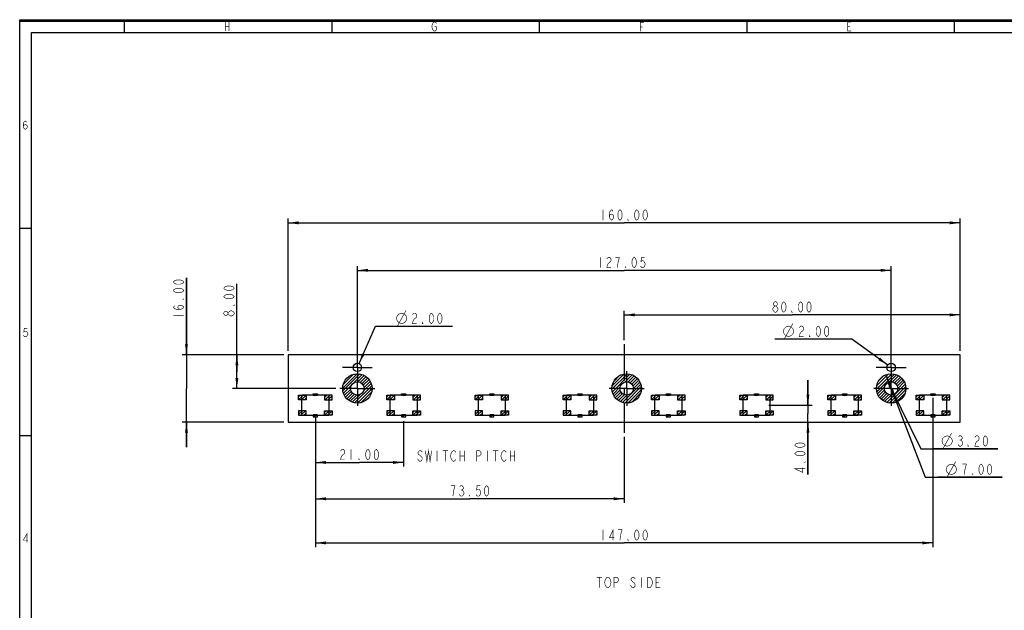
# Model space of a CAD drawing. Header units: millimetres. Extents: x 0 to 840, y 0 to 594.
# Tile 2 of 27: x 0 to 469, y 313 to 594. Entities that reach past the tile are written whole.
import ezdxf

# ---------------------------------------------------------------- set-up
doc = ezdxf.new("R2010")
doc.units = ezdxf.units.MM
doc.header["$LTSCALE"] = 46.2
doc.linetypes.add('CENTER', pattern=[0.6, 0.375, -0.075, 0.075, -0.075])
doc.layers.get('0').update_dxf_attribs({"linetype": 'CONTINUOUS'})
doc.layers.add('02___PRT_ALL_AXES', color=7, linetype='CONTINUOUS')
doc.layers.add('03___PRT_ALL_CURVES', color=7, linetype='CONTINUOUS')
doc.styles.get("Standard").update_dxf_attribs({"font": 'txt', "width": 0.8})
doc.dimstyles.new('DIMSTYLE_1', dxfattribs={"dimtxt": 5, "dimasz": 5, "dimexe": 1, "dimexo": 1, "dimtad": 1, "dimlfac": 0.5, "dimzin": 0, "dimdsep": 46, "dimtxsty": 'STANDARD', "dimblk": '_FILLED', "dimblk1": '_FILLED', "dimblk2": '_FILLED', "dimcen": 0.09, "dimadec": 0, "dimazin": 0, "dimtp": 0.01, "dimtm": 0.01, "dimtfac": 1, "dimtofl": 0, "dimtmove": 0, "dimatfit": 3, "dimldrblk": '_FILLED', "dimfxl": 1, "dimtolj": 1, "dimtzin": 0, "dimarcsym": 0})
doc.dimstyles.new('DIMSTYLE_2', dxfattribs={"dimtxt": 5, "dimasz": 5, "dimexe": 1, "dimexo": 1, "dimtad": 1, "dimlfac": 0.5, "dimzin": 0, "dimdsep": 46, "dimtxsty": 'STANDARD', "dimblk": '_FILLED', "dimblk1": '_FILLED', "dimblk2": '_FILLED', "dimcen": 0.09, "dimadec": 0, "dimazin": 0, "dimtp": 0.01, "dimtm": 0.01, "dimtfac": 1, "dimtmove": 0, "dimatfit": 2, "dimldrblk": '_FILLED', "dimfxl": 1, "dimtolj": 1, "dimtzin": 0, "dimarcsym": 0})

# ---------------------------------------------------------------- blocks, each defined once
blk = doc.blocks.new('_FILLED')
at = {"color": 0, "linetype": 'BYBLOCK'}
blk.add_solid([(0, 0), (-1, 0.14), (-1, -0.14)], dxfattribs=at)
blk = doc.blocks.new('*D0')
at = {"color": 2, "linetype": 'CONTINUOUS'}
for p, q in [((127.77, 436.33), (127.77, 499.22)), ((127.77, 497.22), (287.77, 497.22)), ((447.77, 497.22), (287.77, 497.22)), ((447.77, 436.33), (447.77, 499.22))]:
    blk.add_line(p, q, dxfattribs=at)
at = {"color": 2, "linetype": 'CONTINUOUS', "xscale": 5, "yscale": 5, "zscale": 5, "rotation": 180}
blk.add_blockref('_FILLED', (127.77, 497.22), dxfattribs=at)
at = {"color": 2, "linetype": 'CONTINUOUS', "xscale": 5, "yscale": 5, "zscale": 5}
blk.add_blockref('_FILLED', (447.77, 497.22), dxfattribs=at)
blk = doc.blocks.new('*D1')
at = {"color": 2, "linetype": 'CONTINUOUS'}
for p, q in [((79.39, 434.33), (79.39, 471)), ((79.39, 471), (79.39, 418.33)), ((125.77, 434.33), (77.39, 434.33)), ((79.39, 390.33), (79.39, 418.33)), ((125.77, 402.33), (77.39, 402.33)), ((79.39, 402.33), (79.39, 390.33))]:
    blk.add_line(p, q, dxfattribs=at)
at = {"color": 2, "linetype": 'CONTINUOUS', "xscale": 5, "yscale": 5, "zscale": 5}
for p, rotation in [((79.39, 434.33), 270), ((79.39, 402.33), 90)]:
    blk.add_blockref('_FILLED', p, dxfattribs=dict(at, rotation=rotation))
blk = doc.blocks.new('*D2')
at = {"color": 2, "linetype": 'CONTINUOUS'}
for p, q in [((160.77, 428.61), (160.77, 476.6)), ((160.77, 474.6), (287.82, 474.6)), ((414.87, 474.6), (287.82, 474.6)), ((414.87, 428.61), (414.87, 476.6))]:
    blk.add_line(p, q, dxfattribs=at)
at = {"color": 2, "linetype": 'CONTINUOUS', "xscale": 5, "yscale": 5, "zscale": 5, "rotation": 180}
blk.add_blockref('_FILLED', (160.77, 474.6), dxfattribs=at)
at = {"color": 2, "linetype": 'CONTINUOUS', "xscale": 5, "yscale": 5, "zscale": 5}
blk.add_blockref('_FILLED', (414.87, 474.6), dxfattribs=at)
blk = doc.blocks.new('*D3')
at = {"color": 2, "linetype": 'CONTINUOUS'}
for p, q in [((103.39, 426.33), (103.39, 468.11)), ((125.77, 434.33), (101.39, 434.33)), ((103.39, 434.33), (103.39, 426.33)), ((103.39, 418.33), (103.39, 426.33)), ((150.49, 418.33), (101.39, 418.33))]:
    blk.add_line(p, q, dxfattribs=at)
at = {"color": 2, "linetype": 'CONTINUOUS', "xscale": 5, "yscale": 5, "zscale": 5}
for p, rotation in [((103.39, 434.33), 90), ((103.39, 418.33), 270)]:
    blk.add_blockref('_FILLED', p, dxfattribs=dict(at, rotation=rotation))
blk = doc.blocks.new('*D4')
at = {"color": 2, "linetype": 'CONTINUOUS'}
for p, q in [((434.77, 413.83), (434.77, 342.75)), ((140.77, 404.59), (140.77, 342.75)), ((140.77, 344.75), (287.77, 344.75)), ((434.77, 344.75), (287.77, 344.75))]:
    blk.add_line(p, q, dxfattribs=at)
at = {"color": 2, "linetype": 'CONTINUOUS', "xscale": 5, "yscale": 5, "zscale": 5, "rotation": 180}
blk.add_blockref('_FILLED', (140.77, 344.75), dxfattribs=at)
at = {"color": 2, "linetype": 'CONTINUOUS', "xscale": 5, "yscale": 5, "zscale": 5}
blk.add_blockref('_FILLED', (434.77, 344.75), dxfattribs=at)
blk = doc.blocks.new('*D5')
at = {"color": 2, "linetype": 'CONTINUOUS'}
for p, q in [((140.77, 402.83), (140.77, 381.09)), ((182.77, 402.83), (182.77, 381.09)), ((140.77, 383.09), (161.77, 383.09)), ((182.77, 383.09), (161.77, 383.09))]:
    blk.add_line(p, q, dxfattribs=at)
at = {"color": 2, "linetype": 'CONTINUOUS', "xscale": 5, "yscale": 5, "zscale": 5, "rotation": 180}
blk.add_blockref('_FILLED', (140.77, 383.09), dxfattribs=at)
at = {"color": 2, "linetype": 'CONTINUOUS', "xscale": 5, "yscale": 5, "zscale": 5}
blk.add_blockref('_FILLED', (182.77, 383.09), dxfattribs=at)
blk = doc.blocks.new('*D7')
at = {"color": 2, "linetype": 'CONTINUOUS'}
for p, q in [((412.37, 424.87), (414.87, 418.33)), ((417.37, 411.8), (414.87, 418.33)), ((414.87, 418.33), (431.04, 376.04)), ((431.04, 376.04), (467.71, 376.04)), ((467.71, 376.04), (437.04, 376.04))]:
    blk.add_line(p, q, dxfattribs=at)
at = {"color": 2, "linetype": 'CONTINUOUS', "xscale": 5, "yscale": 5, "zscale": 5}
for p, rotation in [((412.37, 424.87), 110.9250679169), ((417.37, 411.8), 290.9250679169)]:
    blk.add_blockref('_FILLED', p, dxfattribs=dict(at, rotation=rotation))
blk = doc.blocks.new('*D8')
at = {"color": 2, "linetype": 'CONTINUOUS'}
for p, q in [((413.45, 421.2), (414.87, 418.33)), ((416.28, 415.46), (414.87, 418.33)), ((414.87, 418.33), (429.07, 389.55)), ((429.07, 389.55), (465.73, 389.55)), ((465.73, 389.55), (435.07, 389.55))]:
    blk.add_line(p, q, dxfattribs=at)
at = {"color": 2, "linetype": 'CONTINUOUS', "xscale": 5, "yscale": 5, "zscale": 5}
for p, rotation in [((413.45, 421.2), 116.261699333), ((416.28, 415.46), 296.261699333)]:
    blk.add_blockref('_FILLED', p, dxfattribs=dict(at, rotation=rotation))
blk = doc.blocks.new('*D9')
at = {"color": 2, "linetype": 'CONTINUOUS'}
for p, q in [((140.77, 402.83), (140.77, 363.78)), ((287.77, 395.25), (287.77, 363.78)), ((140.77, 365.78), (214.27, 365.78)), ((287.77, 365.78), (214.27, 365.78))]:
    blk.add_line(p, q, dxfattribs=at)
at = {"color": 2, "linetype": 'CONTINUOUS', "xscale": 5, "yscale": 5, "zscale": 5, "rotation": 180}
blk.add_blockref('_FILLED', (140.77, 365.78), dxfattribs=at)
at = {"color": 2, "linetype": 'CONTINUOUS', "xscale": 5, "yscale": 5, "zscale": 5}
blk.add_blockref('_FILLED', (287.77, 365.78), dxfattribs=at)
blk = doc.blocks.new('*D10')
at = {"color": 2, "linetype": 'CONTINUOUS'}
for p, q in [((287.77, 441.41), (287.77, 455.38)), ((447.77, 436.29), (447.77, 455.38)), ((287.77, 453.38), (367.77, 453.38)), ((447.77, 453.38), (367.77, 453.38))]:
    blk.add_line(p, q, dxfattribs=at)
at = {"color": 2, "linetype": 'CONTINUOUS', "xscale": 5, "yscale": 5, "zscale": 5, "rotation": 180}
blk.add_blockref('_FILLED', (287.77, 453.38), dxfattribs=at)
at = {"color": 2, "linetype": 'CONTINUOUS', "xscale": 5, "yscale": 5, "zscale": 5}
blk.add_blockref('_FILLED', (447.77, 453.38), dxfattribs=at)
blk = doc.blocks.new('*D21')
at = {"color": 2, "linetype": 'CONTINUOUS'}
for p, q in [((375.26, 410.33), (375.26, 422.33)), ((375.26, 422.33), (375.26, 406.33)), ((356.65, 410.33), (377.26, 410.33)), ((375.26, 377.34), (375.26, 406.33)), ((375.26, 402.33), (375.26, 377.34))]:
    blk.add_line(p, q, dxfattribs=at)
at = {"color": 2, "linetype": 'CONTINUOUS', "xscale": 5, "yscale": 5, "zscale": 5}
for p, rotation in [((375.26, 410.33), 270), ((375.26, 402.33), 90)]:
    blk.add_blockref('_FILLED', p, dxfattribs=dict(at, rotation=rotation))
blk = doc.blocks.new('*D22')
at = {"color": 2, "linetype": 'CONTINUOUS'}
for p, q in [((161.57, 430.17), (169.33, 447.95)), ((169.33, 447.95), (175.33, 447.95)), ((175.33, 447.95), (206, 447.95))]:
    blk.add_line(p, q, dxfattribs=at)
at = {"color": 2, "linetype": 'CONTINUOUS', "xscale": 5, "yscale": 5, "zscale": 5, "rotation": 246.4215650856}
blk.add_blockref('_FILLED', (161.57, 430.17), dxfattribs=at)
blk = doc.blocks.new('*D23')
at = {"color": 2, "linetype": 'CONTINUOUS'}
for p, q in [((390.18, 441.78), (359.51, 441.78)), ((396.18, 441.78), (390.18, 441.78)), ((413.24, 429.5), (396.18, 441.78))]:
    blk.add_line(p, q, dxfattribs=at)
at = {"color": 2, "linetype": 'CONTINUOUS', "xscale": 5, "yscale": 5, "zscale": 5, "rotation": 324.2584865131}
blk.add_blockref('_FILLED', (413.24, 429.5), dxfattribs=at)

msp = doc.modelspace()

# ---------------------------------------------------------------- linework, layer by layer
at = {"color": 7, "linetype": 'CONTINUOUS', "true_color": 0xf5f5f5}
for p, q in [((0, 0), (0, 594)), ((0, 594), (840, 594)), ((0.076, 0.716), (0.076, 593.342)), ((0.076, 593.342), (839.956, 593.342)), ((49.787, 593.342), (49.787, 587.855)), ((148.558, 593.342), (148.558, 587.855)), ((247.329, 593.342), (247.329, 587.855)), ((346.1, 593.342), (346.1, 587.855)), ((444.872, 593.342), (444.872, 587.855)), ((5.563, 6.203), (5.563, 587.855)), ((5.563, 587.855), (834.469, 587.855)), ((5.563, 494.571), (0.076, 494.571)), ((5.563, 395.8), (0.076, 395.8))]:
    msp.add_line(p, q, dxfattribs=at)
at = {"color": 7, "linetype": 'CONTINUOUS'}
for p, q in [((127.767, 434.334), (127.767, 402.334)), ((447.767, 434.334), (127.767, 434.334)), ((447.767, 402.334), (447.767, 434.334)), ((127.767, 402.334), (447.767, 402.334))]:
    msp.add_line(p, q, dxfattribs=at)
at = {"color": 2, "linetype": 'CONTINUOUS'}
for p, q in [((153.769, 418.494), (160.607, 425.332)), ((153.864, 417.174), (161.927, 425.237)), ((154.005, 420.144), (158.957, 425.096)), ((159.261, 421.157), (163.054, 424.95)), ((161.04, 421.522), (164.04, 424.522)), ((162.151, 421.219), (164.909, 423.977)), ((162.986, 420.64), (165.673, 423.327)), ((163.594, 419.834), (166.336, 422.575)), ((281.975, 418.006), (289.295, 425.326)), ((282.067, 419.513), (287.788, 425.234)), ((282.146, 416.763), (290.538, 425.155)), ((282.817, 421.677), (285.625, 424.484)), ((288.249, 421.453), (291.612, 424.815)), ((289.668, 421.456), (292.555, 424.344)), ((290.669, 421.044), (293.387, 423.762)), ((291.424, 420.384), (294.116, 423.076)), ((291.949, 419.495), (294.743, 422.289)), ((407.873, 418.04), (415.161, 425.328)), ((407.974, 419.555), (413.646, 425.227)), ((408.039, 416.791), (416.41, 425.162)), ((408.76, 421.755), (411.446, 424.441)), ((414.104, 421.442), (417.487, 424.825)), ((415.539, 421.463), (418.433, 424.357)), ((416.548, 421.057), (419.268, 423.778)), ((417.308, 420.403), (419.999, 423.095)), ((417.839, 419.52), (420.628, 422.31)), ((154.151, 416.048), (157.944, 419.84)), ((154.579, 415.061), (157.579, 418.061)), ((159.46, 411.457), (167.644, 419.641)), ((160.751, 411.334), (167.767, 418.35)), ((163.741, 417.152), (167.337, 420.749)), ((163.938, 418.764), (166.894, 421.719)), ((282.486, 415.689), (285.849, 419.052)), ((282.957, 414.746), (285.845, 417.634)), ((286.922, 411.64), (295.662, 420.379)), ((288.086, 411.39), (295.911, 419.215)), ((289.462, 411.352), (295.949, 417.839)), ((292.167, 418.299), (295.263, 421.395)), ((408.376, 415.714), (411.759, 419.098)), ((408.844, 414.768), (411.738, 417.662)), ((412.795, 411.648), (421.553, 420.406)), ((413.955, 411.394), (421.807, 419.246)), ((415.325, 411.349), (421.852, 417.876)), ((418.067, 418.334), (421.151, 421.418)), ((132.767, 414.348), (133.553, 415.134)), ((132.767, 412.934), (134.967, 415.134)), ((134.181, 412.934), (136.367, 415.12)), ((135.595, 412.934), (136.367, 413.706)), ((139.767, 415.691), (139.91, 415.834)), ((140.424, 414.934), (141.324, 415.834)), ((145.167, 414.02), (146.281, 415.134)), ((145.495, 412.934), (147.695, 415.134)), ((146.909, 412.934), (148.767, 414.792)), ((148.323, 412.934), (148.767, 413.378)), ((155.124, 414.192), (157.882, 416.95)), ((155.774, 413.428), (158.461, 416.115)), ((156.526, 412.765), (159.267, 415.507)), ((157.382, 412.207), (160.338, 415.163)), ((158.352, 411.764), (161.949, 415.36)), ((162.346, 411.514), (167.587, 416.755)), ((165.019, 412.773), (166.328, 414.082)), ((174.767, 414.348), (175.553, 415.134)), ((174.767, 412.934), (176.967, 415.134)), ((176.181, 412.934), (178.367, 415.12)), ((177.595, 412.934), (178.367, 413.706)), ((181.767, 415.691), (181.91, 415.834)), ((182.424, 414.934), (183.324, 415.834)), ((187.167, 414.02), (188.281, 415.134)), ((187.495, 412.934), (189.695, 415.134)), ((188.909, 412.934), (190.767, 414.792)), ((190.323, 412.934), (190.767, 413.378)), ((216.767, 414.348), (217.553, 415.134)), ((216.767, 412.934), (218.967, 415.134)), ((218.181, 412.934), (220.367, 415.12)), ((219.595, 412.934), (220.367, 413.706)), ((223.767, 415.691), (223.91, 415.834)), ((224.424, 414.934), (225.324, 415.834)), ((229.167, 414.02), (230.281, 415.134)), ((229.495, 412.934), (231.695, 415.134)), ((230.909, 412.934), (232.767, 414.792)), ((232.323, 412.934), (232.767, 413.378)), ((258.767, 414.348), (259.553, 415.134)), ((258.767, 412.934), (260.967, 415.134)), ((260.181, 412.934), (262.367, 415.12)), ((261.595, 412.934), (262.367, 413.706)), ((265.767, 415.691), (265.91, 415.834)), ((266.424, 414.934), (267.324, 415.834)), ((271.167, 414.02), (272.281, 415.134)), ((271.495, 412.934), (273.695, 415.134)), ((272.909, 412.934), (274.767, 414.792)), ((274.323, 412.934), (274.767, 413.378)), ((283.539, 413.914), (286.257, 416.632)), ((284.225, 413.185), (286.917, 415.877)), ((285.012, 412.558), (287.806, 415.352)), ((285.907, 412.039), (289.002, 415.134)), ((291.237, 411.712), (295.589, 416.064)), ((300.767, 414.348), (301.553, 415.134)), ((300.767, 412.934), (302.967, 415.134)), ((302.181, 412.934), (304.367, 415.12)), ((303.595, 412.934), (304.367, 413.706)), ((307.767, 415.691), (307.91, 415.834)), ((308.424, 414.934), (309.324, 415.834)), ((313.167, 414.02), (314.281, 415.134)), ((313.495, 412.934), (315.695, 415.134)), ((314.909, 412.934), (316.767, 414.792)), ((316.323, 412.934), (316.767, 413.378)), ((342.767, 414.348), (343.553, 415.134)), ((342.767, 412.934), (344.967, 415.134)), ((344.181, 412.934), (346.367, 415.12)), ((345.595, 412.934), (346.367, 413.706)), ((349.767, 415.691), (349.91, 415.834)), ((350.424, 414.934), (351.324, 415.834)), ((355.167, 414.02), (356.281, 415.134)), ((355.495, 412.934), (357.695, 415.134)), ((356.909, 412.934), (358.767, 414.792)), ((358.323, 412.934), (358.767, 413.378)), ((384.767, 414.348), (385.553, 415.134)), ((384.767, 412.934), (386.967, 415.134)), ((386.181, 412.934), (388.367, 415.12)), ((387.595, 412.934), (388.367, 413.706)), ((391.767, 415.691), (391.91, 415.834)), ((392.424, 414.934), (393.324, 415.834)), ((397.167, 414.02), (398.281, 415.134)), ((397.495, 412.934), (399.695, 415.134)), ((398.909, 412.934), (400.767, 414.792)), ((400.323, 412.934), (400.767, 413.378)), ((409.423, 413.933), (412.144, 416.653)), ((410.107, 413.202), (412.798, 415.893)), ((410.891, 412.573), (413.681, 415.362)), ((411.783, 412.05), (414.867, 415.134)), ((417.084, 411.694), (421.507, 416.117)), ((426.767, 414.348), (427.553, 415.134)), ((426.767, 412.934), (428.967, 415.134)), ((428.181, 412.934), (430.367, 415.12)), ((429.595, 412.934), (430.367, 413.706)), ((433.767, 415.691), (433.91, 415.834)), ((434.424, 414.934), (435.324, 415.834)), ((439.167, 414.02), (440.281, 415.134)), ((439.495, 412.934), (441.695, 415.134)), ((440.909, 412.934), (442.767, 414.792)), ((442.323, 412.934), (442.767, 413.378)), ((132.767, 407.277), (133.224, 407.734)), ((132.767, 405.863), (134.638, 407.734)), ((133.852, 405.534), (136.052, 407.734)), ((135.267, 405.534), (136.367, 406.635)), ((140.223, 404.834), (141.123, 405.734)), ((141.638, 404.834), (141.767, 404.963)), ((145.167, 406.949), (145.952, 407.734)), ((145.167, 405.535), (147.366, 407.734)), ((146.58, 405.534), (148.767, 407.721)), ((147.994, 405.534), (148.767, 406.307)), ((174.767, 407.277), (175.224, 407.734)), ((174.767, 405.863), (176.638, 407.734)), ((175.852, 405.534), (178.052, 407.734)), ((177.267, 405.534), (178.367, 406.635)), ((182.223, 404.834), (183.123, 405.734)), ((183.638, 404.834), (183.767, 404.963)), ((187.167, 406.949), (187.952, 407.734)), ((187.167, 405.535), (189.366, 407.734)), ((188.58, 405.534), (190.767, 407.721)), ((189.994, 405.534), (190.767, 406.307)), ((216.767, 407.277), (217.224, 407.734)), ((216.767, 405.863), (218.638, 407.734)), ((217.852, 405.534), (220.052, 407.734)), ((219.267, 405.534), (220.367, 406.635)), ((224.223, 404.834), (225.123, 405.734)), ((225.638, 404.834), (225.767, 404.963)), ((229.167, 406.949), (229.952, 407.734)), ((229.167, 405.535), (231.366, 407.734)), ((230.58, 405.534), (232.767, 407.721)), ((231.994, 405.534), (232.767, 406.307)), ((258.767, 407.277), (259.224, 407.734)), ((258.767, 405.863), (260.638, 407.734)), ((259.852, 405.534), (262.052, 407.734)), ((261.267, 405.534), (262.367, 406.635)), ((266.223, 404.834), (267.123, 405.734)), ((267.638, 404.834), (267.767, 404.963)), ((271.167, 406.949), (271.952, 407.734)), ((271.167, 405.535), (273.366, 407.734)), ((272.58, 405.534), (274.767, 407.721)), ((273.994, 405.534), (274.767, 406.307)), ((300.767, 407.277), (301.224, 407.734)), ((300.767, 405.863), (302.638, 407.734)), ((301.852, 405.534), (304.052, 407.734)), ((303.267, 405.534), (304.367, 406.635)), ((308.223, 404.834), (309.123, 405.734)), ((309.638, 404.834), (309.767, 404.963)), ((313.167, 406.949), (313.952, 407.734)), ((313.167, 405.535), (315.366, 407.734)), ((314.58, 405.534), (316.767, 407.721)), ((315.994, 405.534), (316.767, 406.307)), ((342.767, 407.277), (343.224, 407.734)), ((342.767, 405.863), (344.638, 407.734)), ((343.852, 405.534), (346.052, 407.734)), ((345.267, 405.534), (346.367, 406.635)), ((350.223, 404.834), (351.123, 405.734)), ((351.638, 404.834), (351.767, 404.963)), ((355.167, 406.949), (355.952, 407.734)), ((355.167, 405.535), (357.366, 407.734)), ((356.58, 405.534), (358.767, 407.721)), ((357.994, 405.534), (358.767, 406.307)), ((384.767, 407.277), (385.224, 407.734)), ((384.767, 405.863), (386.638, 407.734)), ((385.852, 405.534), (388.052, 407.734)), ((387.267, 405.534), (388.367, 406.635)), ((392.223, 404.834), (393.123, 405.734)), ((393.638, 404.834), (393.767, 404.963)), ((397.167, 406.949), (397.952, 407.734)), ((397.167, 405.535), (399.366, 407.734)), ((398.58, 405.534), (400.767, 407.721)), ((399.994, 405.534), (400.767, 406.307)), ((426.767, 407.277), (427.224, 407.734)), ((426.767, 405.863), (428.638, 407.734)), ((427.852, 405.534), (430.052, 407.734)), ((429.267, 405.534), (430.367, 406.635)), ((434.223, 404.834), (435.123, 405.734)), ((435.638, 404.834), (435.767, 404.963)), ((439.167, 406.949), (439.952, 407.734)), ((439.167, 405.535), (441.366, 407.734)), ((440.58, 405.534), (442.767, 407.721)), ((441.994, 405.534), (442.767, 406.307))]:
    msp.add_line(p, q, dxfattribs=at)
at = {"color": 4, "linetype": 'CONTINUOUS'}
for p, q in [((132.767, 412.934), (132.767, 415.134)), ((132.767, 415.134), (136.367, 415.134)), ((136.367, 412.934), (132.767, 412.934)), ((136.367, 415.134), (136.367, 412.934)), ((139.767, 414.934), (139.767, 415.834)), ((139.767, 415.834), (141.767, 415.834)), ((141.767, 414.934), (139.767, 414.934)), ((141.767, 415.834), (141.767, 414.934)), ((145.167, 415.134), (145.167, 412.934)), ((148.767, 415.134), (145.167, 415.134)), ((145.167, 412.934), (148.767, 412.934)), ((148.767, 412.934), (148.767, 415.134)), ((174.767, 412.934), (174.767, 415.134)), ((174.767, 415.134), (178.367, 415.134)), ((178.367, 412.934), (174.767, 412.934)), ((178.367, 415.134), (178.367, 412.934)), ((181.767, 414.934), (181.767, 415.834)), ((181.767, 415.834), (183.767, 415.834)), ((183.767, 414.934), (181.767, 414.934)), ((183.767, 415.834), (183.767, 414.934)), ((187.167, 415.134), (187.167, 412.934)), ((190.767, 415.134), (187.167, 415.134)), ((187.167, 412.934), (190.767, 412.934)), ((190.767, 412.934), (190.767, 415.134)), ((216.767, 412.934), (216.767, 415.134)), ((216.767, 415.134), (220.367, 415.134)), ((220.367, 412.934), (216.767, 412.934)), ((220.367, 415.134), (220.367, 412.934)), ((223.767, 414.934), (223.767, 415.834)), ((223.767, 415.834), (225.767, 415.834)), ((225.767, 414.934), (223.767, 414.934)), ((225.767, 415.834), (225.767, 414.934)), ((229.167, 415.134), (229.167, 412.934)), ((232.767, 415.134), (229.167, 415.134)), ((229.167, 412.934), (232.767, 412.934)), ((232.767, 412.934), (232.767, 415.134)), ((258.767, 412.934), (258.767, 415.134)), ((258.767, 415.134), (262.367, 415.134)), ((262.367, 412.934), (258.767, 412.934)), ((262.367, 415.134), (262.367, 412.934)), ((265.767, 414.934), (265.767, 415.834)), ((265.767, 415.834), (267.767, 415.834)), ((267.767, 414.934), (265.767, 414.934)), ((267.767, 415.834), (267.767, 414.934)), ((271.167, 415.134), (271.167, 412.934)), ((274.767, 415.134), (271.167, 415.134)), ((271.167, 412.934), (274.767, 412.934)), ((274.767, 412.934), (274.767, 415.134)), ((300.767, 415.134), (304.367, 415.134)), ((300.767, 412.934), (300.767, 415.134)), ((304.367, 412.934), (300.767, 412.934)), ((304.367, 415.134), (304.367, 412.934)), ((307.767, 415.834), (309.767, 415.834)), ((307.767, 414.934), (307.767, 415.834)), ((309.767, 414.934), (307.767, 414.934)), ((309.767, 415.834), (309.767, 414.934)), ((316.767, 415.134), (313.167, 415.134)), ((313.167, 415.134), (313.167, 412.934)), ((313.167, 412.934), (316.767, 412.934)), ((316.767, 412.934), (316.767, 415.134)), ((342.767, 415.134), (346.367, 415.134)), ((342.767, 412.934), (342.767, 415.134)), ((346.367, 412.934), (342.767, 412.934)), ((346.367, 415.134), (346.367, 412.934)), ((349.767, 415.834), (351.767, 415.834)), ((349.767, 414.934), (349.767, 415.834)), ((351.767, 414.934), (349.767, 414.934)), ((351.767, 415.834), (351.767, 414.934)), ((358.767, 415.134), (355.167, 415.134)), ((355.167, 415.134), (355.167, 412.934)), ((355.167, 412.934), (358.767, 412.934)), ((358.767, 412.934), (358.767, 415.134)), ((384.767, 415.134), (388.367, 415.134)), ((384.767, 412.934), (384.767, 415.134)), ((388.367, 412.934), (384.767, 412.934)), ((388.367, 415.134), (388.367, 412.934)), ((391.767, 415.834), (393.767, 415.834)), ((391.767, 414.934), (391.767, 415.834)), ((393.767, 414.934), (391.767, 414.934)), ((393.767, 415.834), (393.767, 414.934)), ((400.767, 415.134), (397.167, 415.134)), ((397.167, 415.134), (397.167, 412.934)), ((397.167, 412.934), (400.767, 412.934)), ((400.767, 412.934), (400.767, 415.134)), ((426.767, 415.134), (430.367, 415.134)), ((426.767, 412.934), (426.767, 415.134)), ((430.367, 412.934), (426.767, 412.934)), ((430.367, 415.134), (430.367, 412.934)), ((433.767, 415.834), (435.767, 415.834)), ((433.767, 414.934), (433.767, 415.834)), ((435.767, 414.934), (433.767, 414.934)), ((435.767, 415.834), (435.767, 414.934)), ((442.767, 415.134), (439.167, 415.134)), ((439.167, 415.134), (439.167, 412.934)), ((439.167, 412.934), (442.767, 412.934)), ((442.767, 412.934), (442.767, 415.134)), ((132.767, 407.734), (132.767, 405.534)), ((136.367, 407.734), (132.767, 407.734)), ((132.767, 405.534), (136.367, 405.534)), ((136.367, 405.534), (136.367, 407.734)), ((139.767, 405.734), (139.767, 404.834)), ((141.767, 405.734), (139.767, 405.734)), ((139.767, 404.834), (141.767, 404.834)), ((141.767, 404.834), (141.767, 405.734)), ((145.167, 405.534), (145.167, 407.734)), ((145.167, 407.734), (148.767, 407.734)), ((148.767, 405.534), (145.167, 405.534)), ((148.767, 407.734), (148.767, 405.534)), ((174.767, 407.734), (174.767, 405.534)), ((178.367, 407.734), (174.767, 407.734)), ((174.767, 405.534), (178.367, 405.534)), ((178.367, 405.534), (178.367, 407.734)), ((181.767, 405.734), (181.767, 404.834)), ((183.767, 405.734), (181.767, 405.734)), ((181.767, 404.834), (183.767, 404.834)), ((183.767, 404.834), (183.767, 405.734)), ((187.167, 405.534), (187.167, 407.734)), ((187.167, 407.734), (190.767, 407.734)), ((190.767, 405.534), (187.167, 405.534)), ((190.767, 407.734), (190.767, 405.534)), ((216.767, 407.734), (216.767, 405.534)), ((220.367, 407.734), (216.767, 407.734)), ((216.767, 405.534), (220.367, 405.534)), ((220.367, 405.534), (220.367, 407.734)), ((223.767, 405.734), (223.767, 404.834)), ((225.767, 405.734), (223.767, 405.734)), ((223.767, 404.834), (225.767, 404.834)), ((225.767, 404.834), (225.767, 405.734)), ((229.167, 405.534), (229.167, 407.734)), ((229.167, 407.734), (232.767, 407.734)), ((232.767, 405.534), (229.167, 405.534)), ((232.767, 407.734), (232.767, 405.534)), ((258.767, 407.734), (258.767, 405.534)), ((262.367, 407.734), (258.767, 407.734)), ((258.767, 405.534), (262.367, 405.534)), ((262.367, 405.534), (262.367, 407.734)), ((265.767, 405.734), (265.767, 404.834)), ((267.767, 405.734), (265.767, 405.734)), ((265.767, 404.834), (267.767, 404.834)), ((267.767, 404.834), (267.767, 405.734)), ((271.167, 405.534), (271.167, 407.734)), ((271.167, 407.734), (274.767, 407.734)), ((274.767, 405.534), (271.167, 405.534)), ((274.767, 407.734), (274.767, 405.534)), ((304.367, 407.734), (300.767, 407.734)), ((300.767, 407.734), (300.767, 405.534)), ((300.767, 405.534), (304.367, 405.534)), ((304.367, 405.534), (304.367, 407.734)), ((309.767, 405.734), (307.767, 405.734)), ((307.767, 405.734), (307.767, 404.834)), ((307.767, 404.834), (309.767, 404.834)), ((309.767, 404.834), (309.767, 405.734)), ((313.167, 407.734), (316.767, 407.734)), ((313.167, 405.534), (313.167, 407.734)), ((316.767, 405.534), (313.167, 405.534)), ((316.767, 407.734), (316.767, 405.534)), ((346.367, 407.734), (342.767, 407.734)), ((342.767, 407.734), (342.767, 405.534)), ((342.767, 405.534), (346.367, 405.534)), ((346.367, 405.534), (346.367, 407.734)), ((351.767, 405.734), (349.767, 405.734)), ((349.767, 405.734), (349.767, 404.834)), ((349.767, 404.834), (351.767, 404.834)), ((351.767, 404.834), (351.767, 405.734)), ((355.167, 407.734), (358.767, 407.734)), ((355.167, 405.534), (355.167, 407.734)), ((358.767, 405.534), (355.167, 405.534)), ((358.767, 407.734), (358.767, 405.534)), ((388.367, 407.734), (384.767, 407.734)), ((384.767, 407.734), (384.767, 405.534)), ((384.767, 405.534), (388.367, 405.534)), ((388.367, 405.534), (388.367, 407.734)), ((393.767, 405.734), (391.767, 405.734)), ((391.767, 405.734), (391.767, 404.834)), ((391.767, 404.834), (393.767, 404.834)), ((393.767, 404.834), (393.767, 405.734)), ((397.167, 407.734), (400.767, 407.734)), ((397.167, 405.534), (397.167, 407.734)), ((400.767, 405.534), (397.167, 405.534)), ((400.767, 407.734), (400.767, 405.534)), ((430.367, 407.734), (426.767, 407.734)), ((426.767, 407.734), (426.767, 405.534)), ((426.767, 405.534), (430.367, 405.534)), ((430.367, 405.534), (430.367, 407.734)), ((435.767, 405.734), (433.767, 405.734)), ((433.767, 405.734), (433.767, 404.834)), ((433.767, 404.834), (435.767, 404.834)), ((435.767, 404.834), (435.767, 405.734)), ((439.167, 407.734), (442.767, 407.734)), ((439.167, 405.534), (439.167, 407.734)), ((442.767, 405.534), (439.167, 405.534)), ((442.767, 407.734), (442.767, 405.534))]:
    msp.add_line(p, q, dxfattribs=at)
at = {"color": 7, "linetype": 'CONTINUOUS', "true_color": 0xf5f5f5, "const_width": 0.3}
for points in [[(97.89, 592.934), (97.89, 588.544)], [(97.89, 590.739), (99.646, 590.739)], [(99.646, 592.934), (99.646, 588.544)], [(197.539, 590.739), (198.417, 590.739), (198.417, 589.276), (198.197, 588.91), (197.758, 588.544), (197.319, 588.544), (196.88, 588.91), (196.661, 589.276), (196.441, 589.642), (196.222, 590.739), (196.441, 591.837), (196.661, 592.202), (196.88, 592.568), (197.319, 592.934), (197.758, 592.934), (198.197, 592.568), (198.417, 592.202)], [(295.432, 588.377), (295.432, 592.766), (297.188, 592.766)], [(295.432, 590.571), (296.53, 590.571)], [(395.959, 588.544), (394.203, 588.544), (394.203, 592.934), (395.959, 592.934)], [(394.203, 590.739), (395.301, 590.739)], [(1.696, 543.079), (1.943, 543.737), (2.684, 544.067), (3.425, 543.737), (3.672, 543.079), (3.425, 542.42), (3.178, 542.091), (2.684, 541.762), (2.19, 542.091), (1.943, 542.42), (1.696, 543.079), (1.696, 544.396), (1.943, 545.054), (2.19, 545.384), (2.684, 545.713), (3.178, 545.384), (3.425, 545.054)], [(3.672, 446.942), (2.19, 446.942), (1.943, 445.296), (2.437, 445.625), (2.931, 445.625), (3.425, 445.296), (3.672, 444.966), (3.919, 444.308), (3.672, 443.649), (3.425, 443.32), (2.931, 442.991), (2.437, 442.991), (1.943, 443.32), (1.696, 443.649)], [(3.425, 345.079), (3.425, 349.03), (1.696, 346.067), (3.919, 346.067)]]:
    msp.add_lwpolyline(points, dxfattribs=at)
at = {"color": 2, "linetype": 'CONTINUOUS', "const_width": 0.3}
for points in [[(277.767, 503.473), (277.767, 498.473)], [(280.767, 500.14), (281.017, 500.973), (281.767, 501.39), (282.517, 500.973), (282.767, 500.14), (282.517, 499.307), (282.267, 498.89), (281.767, 498.473), (281.267, 498.89), (281.017, 499.307), (280.767, 500.14), (280.767, 501.807), (281.017, 502.64), (281.267, 503.057), (281.767, 503.473), (282.267, 503.057), (282.517, 502.64)], [(285.767, 498.473), (285.267, 498.89), (285.017, 499.307), (284.767, 500.14), (284.767, 501.807), (285.017, 502.64), (285.267, 503.057), (285.767, 503.473), (286.267, 503.057), (286.517, 502.64), (286.767, 501.807), (286.767, 500.14), (286.517, 499.307), (286.267, 498.89), (285.767, 498.473)], [(293.767, 498.473), (293.267, 498.89), (293.017, 499.307), (292.767, 500.14), (292.767, 501.807), (293.017, 502.64), (293.267, 503.057), (293.767, 503.473), (294.267, 503.057), (294.517, 502.64), (294.767, 501.807), (294.767, 500.14), (294.517, 499.307), (294.267, 498.89), (293.767, 498.473)], [(297.767, 498.473), (297.267, 498.89), (297.017, 499.307), (296.767, 500.14), (296.767, 501.807), (297.017, 502.64), (297.267, 503.057), (297.767, 503.473), (298.267, 503.057), (298.517, 502.64), (298.767, 501.807), (298.767, 500.14), (298.517, 499.307), (298.267, 498.89), (297.767, 498.473)], [(289.767, 498.473), (289.517, 498.473), (289.517, 498.89), (289.767, 498.473)], [(276.539, 480.854), (276.539, 475.854)], [(281.289, 478.771), (280.289, 477.938), (279.789, 477.104), (279.539, 475.854), (281.539, 475.854)], [(279.539, 480.021), (279.789, 480.438), (280.289, 480.854), (280.789, 480.854), (281.289, 480.438), (281.539, 480.021), (281.539, 479.188), (281.289, 478.771)], [(285.539, 480.854), (283.539, 480.854)], [(284.539, 475.854), (284.789, 477.938), (285.039, 479.188), (285.539, 480.854)], [(292.539, 475.854), (292.039, 476.271), (291.789, 476.688), (291.539, 477.521), (291.539, 479.188), (291.789, 480.021), (292.039, 480.438), (292.539, 480.854), (293.039, 480.438), (293.289, 480.021), (293.539, 479.188), (293.539, 477.521), (293.289, 476.688), (293.039, 476.271), (292.539, 475.854)], [(297.539, 480.854), (296.039, 480.854), (295.789, 478.771), (296.289, 479.188), (296.789, 479.188), (297.289, 478.771), (297.539, 478.354), (297.789, 477.521), (297.539, 476.688), (297.289, 476.271), (296.789, 475.854), (296.289, 475.854), (295.789, 476.271), (295.539, 476.688)], [(288.539, 475.854), (288.289, 475.854), (288.289, 476.271), (288.539, 475.854)], [(78.139, 469.003), (77.722, 468.503), (77.306, 468.253), (76.472, 468.003), (74.806, 468.003), (73.972, 468.253), (73.556, 468.503), (73.139, 469.003), (73.556, 469.503), (73.972, 469.753), (74.806, 470.003), (76.472, 470.003), (77.306, 469.753), (77.722, 469.503), (78.139, 469.003)], [(78.139, 465.003), (77.722, 464.503), (77.306, 464.253), (76.472, 464.003), (74.806, 464.003), (73.972, 464.253), (73.556, 464.503), (73.139, 465.003), (73.556, 465.503), (73.972, 465.753), (74.806, 466.003), (76.472, 466.003), (77.306, 465.753), (77.722, 465.503), (78.139, 465.003)], [(102.141, 466.106), (101.724, 465.606), (101.308, 465.356), (100.474, 465.106), (98.808, 465.106), (97.974, 465.356), (97.558, 465.606), (97.141, 466.106), (97.558, 466.606), (97.974, 466.856), (98.808, 467.106), (100.474, 467.106), (101.308, 466.856), (101.724, 466.606), (102.141, 466.106)], [(78.139, 461.003), (78.139, 460.753), (77.722, 460.753), (78.139, 461.003)], [(102.141, 462.106), (101.724, 461.606), (101.308, 461.356), (100.474, 461.106), (98.808, 461.106), (97.974, 461.356), (97.558, 461.606), (97.141, 462.106), (97.558, 462.606), (97.974, 462.856), (98.808, 463.106), (100.474, 463.106), (101.308, 462.856), (101.724, 462.606), (102.141, 462.106)], [(359.517, 457.551), (359.017, 457.968), (358.767, 458.384), (358.767, 458.801), (359.017, 459.218), (359.517, 459.634), (360.017, 459.634), (360.517, 459.218), (360.767, 458.801), (360.767, 458.384), (360.517, 457.968), (360.017, 457.551)], [(363.767, 454.634), (363.267, 455.051), (363.017, 455.468), (362.767, 456.301), (362.767, 457.968), (363.017, 458.801), (363.267, 459.218), (363.767, 459.634), (364.267, 459.218), (364.517, 458.801), (364.767, 457.968), (364.767, 456.301), (364.517, 455.468), (364.267, 455.051), (363.767, 454.634)], [(371.767, 454.634), (371.267, 455.051), (371.017, 455.468), (370.767, 456.301), (370.767, 457.968), (371.017, 458.801), (371.267, 459.218), (371.767, 459.634), (372.267, 459.218), (372.517, 458.801), (372.767, 457.968), (372.767, 456.301), (372.517, 455.468), (372.267, 455.051), (371.767, 454.634)], [(375.767, 454.634), (375.267, 455.051), (375.017, 455.468), (374.767, 456.301), (374.767, 457.968), (375.017, 458.801), (375.267, 459.218), (375.767, 459.634), (376.267, 459.218), (376.517, 458.801), (376.767, 457.968), (376.767, 456.301), (376.517, 455.468), (376.267, 455.051), (375.767, 454.634)], [(76.472, 456.003), (75.639, 456.253), (75.222, 457.003), (75.639, 457.753), (76.472, 458.003), (77.306, 457.753), (77.722, 457.503), (78.139, 457.003), (77.722, 456.503), (77.306, 456.253), (76.472, 456.003), (74.806, 456.003), (73.972, 456.253), (73.556, 456.503), (73.139, 457.003), (73.556, 457.503), (73.972, 457.753)], [(99.224, 453.856), (98.808, 453.356), (98.391, 453.106), (97.974, 453.106), (97.558, 453.356), (97.141, 453.856), (97.141, 454.356), (97.558, 454.856), (97.974, 455.106), (98.391, 455.106), (98.808, 454.856), (99.224, 454.356)], [(100.474, 452.856), (99.641, 453.356), (99.224, 453.856), (99.224, 454.356), (99.641, 454.856), (100.474, 455.356)], [(100.474, 455.356), (100.891, 455.356)], [(100.891, 455.356), (101.724, 454.856), (102.141, 454.356), (102.141, 453.856)], [(102.141, 458.106), (102.141, 457.856), (101.724, 457.856), (102.141, 458.106)], [(179.746, 447.953), (183.913, 455.453)], [(358.517, 456.301), (359.017, 457.134), (359.517, 457.551), (360.017, 457.551), (360.517, 457.134)], [(359.017, 455.051), (358.517, 455.884), (358.517, 456.301)], [(359.517, 454.634), (359.017, 455.051)], [(361.017, 455.884), (360.517, 455.051), (360.017, 454.634), (359.517, 454.634)], [(360.517, 457.134), (361.017, 456.301), (361.017, 455.884)], [(367.767, 454.634), (367.517, 454.634), (367.517, 455.051), (367.767, 454.634)], [(73.139, 453.003), (78.139, 453.003)], [(101.724, 453.356), (100.891, 452.856), (100.474, 452.856)], [(102.141, 453.856), (101.724, 453.356)], [(179.33, 451.703), (179.746, 452.953), (180.58, 453.786), (181.83, 454.203), (183.08, 453.786), (183.913, 452.953), (184.33, 451.703), (183.913, 450.453), (183.08, 449.62), (181.83, 449.203), (180.58, 449.62), (179.746, 450.453), (179.33, 451.703)], [(188.746, 452.12), (187.746, 451.286), (187.246, 450.453), (186.996, 449.203), (188.996, 449.203)], [(186.996, 453.37), (187.246, 453.786), (187.746, 454.203), (188.246, 454.203), (188.746, 453.786), (188.996, 453.37), (188.996, 452.536), (188.746, 452.12)], [(191.996, 449.203), (191.746, 449.203), (191.746, 449.62), (191.996, 449.203)], [(195.996, 449.203), (195.496, 449.62), (195.246, 450.036), (194.996, 450.87), (194.996, 452.536), (195.246, 453.37), (195.496, 453.786), (195.996, 454.203), (196.496, 453.786), (196.746, 453.37), (196.996, 452.536), (196.996, 450.87), (196.746, 450.036), (196.496, 449.62), (195.996, 449.203)], [(199.996, 449.203), (199.496, 449.62), (199.246, 450.036), (198.996, 450.87), (198.996, 452.536), (199.246, 453.37), (199.496, 453.786), (199.996, 454.203), (200.496, 453.786), (200.746, 453.37), (200.996, 452.536), (200.996, 450.87), (200.746, 450.036), (200.496, 449.62), (199.996, 449.203)], [(363.51, 445.535), (363.927, 446.785), (364.76, 447.618), (366.01, 448.035), (367.26, 447.618), (368.093, 446.785), (368.51, 445.535), (368.093, 444.285), (367.26, 443.452), (366.01, 443.035), (364.76, 443.452), (363.927, 444.285), (363.51, 445.535)], [(363.927, 441.785), (368.093, 449.285)], [(372.927, 445.952), (371.927, 445.118), (371.427, 444.285), (371.177, 443.035), (373.177, 443.035)], [(371.177, 447.202), (371.427, 447.618), (371.927, 448.035), (372.427, 448.035), (372.927, 447.618), (373.177, 447.202), (373.177, 446.368), (372.927, 445.952)], [(380.177, 443.035), (379.677, 443.452), (379.427, 443.868), (379.177, 444.702), (379.177, 446.368), (379.427, 447.202), (379.677, 447.618), (380.177, 448.035), (380.677, 447.618), (380.927, 447.202), (381.177, 446.368), (381.177, 444.702), (380.927, 443.868), (380.677, 443.452), (380.177, 443.035)], [(384.177, 443.035), (383.677, 443.452), (383.427, 443.868), (383.177, 444.702), (383.177, 446.368), (383.427, 447.202), (383.677, 447.618), (384.177, 448.035), (384.677, 447.618), (384.927, 447.202), (385.177, 446.368), (385.177, 444.702), (384.927, 443.868), (384.677, 443.452), (384.177, 443.035)], [(376.177, 443.035), (375.927, 443.035), (375.927, 443.452), (376.177, 443.035)], [(439.068, 393.302), (439.485, 394.552), (440.318, 395.385), (441.568, 395.802), (442.818, 395.385), (443.652, 394.552), (444.068, 393.302), (443.652, 392.052), (442.818, 391.218), (441.568, 390.802), (440.318, 391.218), (439.485, 392.052), (439.068, 393.302)], [(439.485, 389.552), (443.652, 397.052)], [(446.985, 395.385), (447.485, 395.802), (447.985, 395.802), (448.485, 395.385), (448.735, 394.968), (448.735, 394.552), (448.485, 394.135), (447.985, 393.718), (448.485, 393.302)], [(447.485, 393.718), (447.985, 393.718)], [(456.485, 393.718), (455.485, 392.885), (454.985, 392.052), (454.735, 390.802), (456.735, 390.802)], [(454.735, 394.968), (454.985, 395.385), (455.485, 395.802), (455.985, 395.802), (456.485, 395.385), (456.735, 394.968), (456.735, 394.135), (456.485, 393.718)], [(459.735, 390.802), (459.235, 391.218), (458.985, 391.635), (458.735, 392.468), (458.735, 394.135), (458.985, 394.968), (459.235, 395.385), (459.735, 395.802), (460.235, 395.385), (460.485, 394.968), (460.735, 394.135), (460.735, 392.468), (460.485, 391.635), (460.235, 391.218), (459.735, 390.802)], [(152.767, 388.504), (153.017, 388.921), (153.517, 389.338), (154.017, 389.338), (154.517, 388.921), (154.767, 388.504), (154.767, 387.671), (154.517, 387.254), (153.517, 386.421)], [(157.767, 389.338), (157.767, 384.338)], [(165.767, 384.338), (165.267, 384.754), (165.017, 385.171), (164.767, 386.004), (164.767, 387.671), (165.017, 388.504), (165.267, 388.921), (165.767, 389.338), (166.267, 388.921), (166.517, 388.504), (166.767, 387.671), (166.767, 386.004), (166.517, 385.171), (166.267, 384.754), (165.767, 384.338)], [(169.767, 384.338), (169.267, 384.754), (169.017, 385.171), (168.767, 386.004), (168.767, 387.671), (169.017, 388.504), (169.267, 388.921), (169.767, 389.338), (170.267, 388.921), (170.517, 388.504), (170.767, 387.671), (170.767, 386.004), (170.517, 385.171), (170.267, 384.754), (169.767, 384.338)], [(193.112, 388.683), (193.862, 383.683), (194.612, 388.683), (195.362, 383.683), (196.112, 388.683)], [(374.014, 391.337), (373.597, 390.837), (373.18, 390.587), (372.347, 390.337), (370.68, 390.337), (369.847, 390.587), (369.43, 390.837), (369.014, 391.337), (369.43, 391.837), (369.847, 392.087), (370.68, 392.337), (372.347, 392.337), (373.18, 392.087), (373.597, 391.837), (374.014, 391.337)], [(448.985, 392.052), (448.485, 391.218), (447.985, 390.802), (447.485, 390.802), (446.985, 391.218), (446.735, 391.635)], [(448.485, 393.302), (448.985, 392.468), (448.985, 392.052)], [(451.735, 390.802), (451.485, 390.802), (451.485, 391.218), (451.735, 390.802)], [(153.517, 386.421), (153.017, 385.588), (152.767, 384.338), (154.767, 384.338)], [(161.767, 384.338), (161.517, 384.338), (161.517, 384.754), (161.767, 384.338)], [(191.612, 387.85), (191.362, 388.266), (190.862, 388.683), (190.362, 388.683), (189.862, 388.266), (189.612, 387.85), (189.612, 387.433), (189.862, 387.016), (190.362, 386.6), (190.862, 386.183), (191.362, 385.766), (191.612, 385.35), (191.612, 384.516), (191.362, 384.1), (190.862, 383.683), (190.362, 383.683), (189.862, 384.1), (189.612, 384.516), (189.362, 384.933)], [(198.612, 388.683), (198.612, 383.683)], [(201.362, 388.683), (203.862, 388.683)], [(202.612, 388.683), (202.612, 383.683)], [(205.862, 384.1), (205.362, 384.933), (205.112, 386.183), (205.362, 387.433)], [(205.362, 387.433), (205.862, 388.266), (206.362, 388.683), (206.862, 388.683), (207.362, 388.266), (207.612, 387.85)], [(207.612, 384.516), (207.362, 384.1), (206.862, 383.683), (206.362, 383.683), (205.862, 384.1)], [(209.612, 388.683), (209.612, 383.683)], [(209.612, 386.183), (211.612, 386.183)], [(211.612, 388.683), (211.612, 383.683)], [(217.612, 383.683), (217.612, 388.683), (218.862, 388.683), (219.362, 388.266), (219.612, 387.85), (219.612, 387.016), (219.362, 386.6), (218.862, 386.183), (217.612, 386.183)], [(222.612, 388.683), (222.612, 383.683)], [(225.362, 388.683), (227.862, 388.683)], [(226.612, 388.683), (226.612, 383.683)], [(231.612, 384.516), (231.362, 384.1), (230.862, 383.683), (230.362, 383.683), (229.862, 384.1), (229.612, 384.516), (229.362, 384.933), (229.112, 386.183), (229.362, 387.433), (229.612, 387.85), (229.862, 388.266), (230.362, 388.683), (230.862, 388.683), (231.362, 388.266), (231.612, 387.85)], [(233.612, 388.683), (233.612, 383.683)], [(233.612, 386.183), (235.612, 386.183)], [(235.612, 388.683), (235.612, 383.683)], [(374.014, 387.337), (373.597, 386.837), (373.18, 386.587), (372.347, 386.337), (370.68, 386.337), (369.847, 386.587), (369.43, 386.837), (369.014, 387.337), (369.43, 387.837), (369.847, 388.087), (370.68, 388.337), (372.347, 388.337), (373.18, 388.087), (373.597, 387.837), (374.014, 387.337)], [(374.014, 380.087), (369.014, 380.087), (372.764, 378.337), (372.764, 380.587)], [(374.014, 383.337), (374.014, 383.087), (373.597, 383.087), (374.014, 383.337)], [(441.04, 379.786), (441.457, 381.036), (442.29, 381.869), (443.54, 382.286), (444.79, 381.869), (445.624, 381.036), (446.04, 379.786), (445.624, 378.536), (444.79, 377.703), (443.54, 377.286), (442.29, 377.703), (441.457, 378.536), (441.04, 379.786)], [(441.457, 376.036), (445.624, 383.536)], [(450.707, 382.286), (448.707, 382.286)], [(449.707, 377.286), (449.957, 379.369), (450.207, 380.619), (450.707, 382.286)], [(457.707, 377.286), (457.207, 377.703), (456.957, 378.12), (456.707, 378.953), (456.707, 380.619), (456.957, 381.453), (457.207, 381.869), (457.707, 382.286), (458.207, 381.869), (458.457, 381.453), (458.707, 380.619), (458.707, 378.953), (458.457, 378.12), (458.207, 377.703), (457.707, 377.286)], [(461.707, 377.286), (461.207, 377.703), (460.957, 378.12), (460.707, 378.953), (460.707, 380.619), (460.957, 381.453), (461.207, 381.869), (461.707, 382.286), (462.207, 381.869), (462.457, 381.453), (462.707, 380.619), (462.707, 378.953), (462.457, 378.12), (462.207, 377.703), (461.707, 377.286)], [(453.707, 377.286), (453.457, 377.286), (453.457, 377.703), (453.707, 377.286)], [(207.267, 372.031), (205.267, 372.031)], [(206.267, 367.031), (206.517, 369.114), (206.767, 370.364), (207.267, 372.031)], [(209.517, 371.614), (210.017, 372.031), (210.517, 372.031), (211.017, 371.614), (211.267, 371.197), (211.267, 370.781), (211.017, 370.364), (210.517, 369.947), (211.017, 369.531)], [(219.267, 372.031), (217.767, 372.031), (217.517, 369.947), (218.017, 370.364), (218.517, 370.364), (219.017, 369.947), (219.267, 369.531), (219.517, 368.697), (219.267, 367.864), (219.017, 367.447), (218.517, 367.031), (218.017, 367.031), (217.517, 367.447), (217.267, 367.864)], [(222.267, 367.031), (221.767, 367.447), (221.517, 367.864), (221.267, 368.697), (221.267, 370.364), (221.517, 371.197), (221.767, 371.614), (222.267, 372.031), (222.767, 371.614), (223.017, 371.197), (223.267, 370.364), (223.267, 368.697), (223.017, 367.864), (222.767, 367.447), (222.267, 367.031)], [(211.517, 368.281), (211.017, 367.447), (210.517, 367.031), (210.017, 367.031), (209.517, 367.447), (209.267, 367.864)], [(210.017, 369.947), (210.517, 369.947)], [(211.017, 369.531), (211.517, 368.697), (211.517, 368.281)], [(214.267, 367.031), (214.017, 367.031), (214.017, 367.447), (214.267, 367.031)], [(282.517, 346.004), (282.517, 351.004), (280.767, 347.254), (283.017, 347.254)], [(277.767, 351.004), (277.767, 346.004)], [(286.267, 349.337), (286.767, 351.004), (284.767, 351.004)], [(285.767, 346.004), (286.017, 348.087), (286.267, 349.337)], [(289.767, 346.004), (289.517, 346.004), (289.517, 346.42), (289.767, 346.004)], [(293.767, 346.004), (293.267, 346.42), (293.017, 346.837), (292.767, 347.67), (292.767, 349.337), (293.017, 350.17), (293.267, 350.587), (293.767, 351.004), (294.267, 350.587), (294.517, 350.17), (294.767, 349.337), (294.767, 347.67), (294.517, 346.837), (294.267, 346.42), (293.767, 346.004)], [(297.767, 346.004), (297.267, 346.42), (297.017, 346.837), (296.767, 347.67), (296.767, 349.337), (297.017, 350.17), (297.267, 350.587), (297.767, 351.004), (298.267, 350.587), (298.517, 350.17), (298.767, 349.337), (298.767, 347.67), (298.517, 346.837), (298.267, 346.42), (297.767, 346.004)], [(274.747, 328.42), (277.247, 328.42)], [(275.997, 328.42), (275.997, 323.42)], [(280.997, 324.253), (280.747, 323.836), (280.247, 323.42), (279.747, 323.42), (279.247, 323.836), (278.997, 324.253), (278.747, 324.67), (278.497, 325.92), (278.747, 327.17), (278.997, 327.586), (279.247, 328.003), (279.747, 328.42), (280.247, 328.42), (280.747, 328.003), (280.997, 327.586), (281.247, 327.17), (281.497, 325.92), (281.247, 324.67), (280.997, 324.253)], [(282.997, 323.42), (282.997, 328.42), (284.247, 328.42), (284.747, 328.003), (284.997, 327.586), (284.997, 326.753), (284.747, 326.336), (284.247, 325.92), (282.997, 325.92)], [(292.997, 327.586), (292.747, 328.003), (292.247, 328.42), (291.747, 328.42), (291.247, 328.003), (290.997, 327.586), (290.997, 327.17), (291.247, 326.753)], [(295.997, 328.42), (295.997, 323.42)], [(298.997, 328.42), (299.997, 328.42), (300.497, 328.003), (300.747, 327.586), (300.997, 327.17), (301.247, 325.92), (300.997, 324.67), (300.747, 324.253), (300.497, 323.836), (299.997, 323.42), (298.997, 323.42), (298.997, 328.42)], [(304.997, 323.42), (302.997, 323.42), (302.997, 328.42), (304.997, 328.42)], [(291.247, 326.753), (292.247, 325.92), (292.747, 325.503), (292.997, 325.086), (292.997, 324.253), (292.747, 323.836), (292.247, 323.42), (291.747, 323.42), (291.247, 323.836), (290.997, 324.253), (290.747, 324.67)], [(302.997, 325.92), (304.247, 325.92)]]:
    msp.add_lwpolyline(points, dxfattribs=at)
at = {"color": 4, "linetype": 'CONTINUOUS'}
for centre, radius in [((160.767, 418.334), 7), ((288.967, 418.334), 7), ((414.867, 418.334), 7), ((160.767, 418.334), 3.2), ((288.967, 418.334), 3.2), ((414.867, 418.334), 3.2)]:
    msp.add_circle(centre, radius, dxfattribs=at)
at = {"layer": '02___PRT_ALL_AXES', "color": 7, "linetype": 'CENTER'}
for p, q in [((287.767, 439.414), (287.767, 397.254)), ((160.767, 428.334), (160.767, 435.414)), ((414.867, 428.334), (414.867, 435.414)), ((160.767, 428.334), (153.687, 428.334)), ((160.767, 428.334), (160.767, 421.254)), ((160.767, 428.334), (167.847, 428.334)), ((288.967, 418.334), (288.967, 426.614)), ((414.867, 428.334), (407.787, 428.334)), ((414.867, 428.334), (421.947, 428.334)), ((414.867, 428.334), (414.867, 421.254)), ((160.767, 418.334), (152.487, 418.334)), ((160.767, 418.334), (160.767, 421.254)), ((160.767, 418.334), (160.767, 410.054)), ((160.767, 418.334), (169.047, 418.334)), ((288.967, 418.334), (280.687, 418.334)), ((288.967, 418.334), (288.967, 410.054)), ((288.967, 418.334), (297.247, 418.334)), ((414.867, 418.334), (406.587, 418.334)), ((414.867, 418.334), (414.867, 421.254)), ((414.867, 418.334), (423.147, 418.334)), ((414.867, 418.334), (414.867, 410.054))]:
    msp.add_line(p, q, dxfattribs=at)
at = {"layer": '02___PRT_ALL_AXES', "color": 7, "linetype": 'CONTINUOUS'}
for centre, radius in [((160.767, 428.334), 2), ((414.867, 428.334), 2), ((160.767, 418.334), 3.2), ((288.967, 418.334), 3.2), ((414.867, 418.334), 3.2)]:
    msp.add_circle(centre, radius, dxfattribs=at)
at = {"layer": '03___PRT_ALL_CURVES', "color": 4, "linetype": 'CONTINUOUS'}
for p, q in [((134.367, 405.434), (134.367, 415.234)), ((134.367, 415.234), (147.167, 415.234)), ((147.167, 415.234), (147.167, 405.434)), ((176.367, 405.434), (176.367, 415.234)), ((176.367, 415.234), (189.167, 415.234)), ((189.167, 415.234), (189.167, 405.434)), ((218.367, 405.434), (218.367, 415.234)), ((218.367, 415.234), (231.167, 415.234)), ((231.167, 415.234), (231.167, 405.434)), ((260.367, 405.434), (260.367, 415.234)), ((260.367, 415.234), (273.167, 415.234)), ((273.167, 415.234), (273.167, 405.434)), ((302.367, 415.234), (315.167, 415.234)), ((302.367, 405.434), (302.367, 415.234)), ((315.167, 415.234), (315.167, 405.434)), ((344.367, 415.234), (357.167, 415.234)), ((344.367, 405.434), (344.367, 415.234)), ((357.167, 415.234), (357.167, 405.434)), ((386.367, 415.234), (399.167, 415.234)), ((386.367, 405.434), (386.367, 415.234)), ((399.167, 415.234), (399.167, 405.434)), ((428.367, 415.234), (441.167, 415.234)), ((428.367, 405.434), (428.367, 415.234)), ((441.167, 415.234), (441.167, 405.434)), ((147.167, 405.434), (134.367, 405.434)), ((189.167, 405.434), (176.367, 405.434)), ((231.167, 405.434), (218.367, 405.434)), ((273.167, 405.434), (260.367, 405.434)), ((315.167, 405.434), (302.367, 405.434)), ((357.167, 405.434), (344.367, 405.434)), ((399.167, 405.434), (386.367, 405.434)), ((441.167, 405.434), (428.367, 405.434))]:
    msp.add_line(p, q, dxfattribs=at)

# ---------------------------------------------------------------- dimensions: what is measured, and where the dimension line sits
at = {"color": 2, "linetype": 'CONTINUOUS'}
for base, p1, p2, picture, middle in [((447.767, 497.223), (127.767, 435.334), (447.767, 435.334), '*D0', (275.767, 497.223)), ((414.867, 474.604), (160.767, 427.614), (414.867, 427.614), '*D2', (274.539, 474.604)), ((447.767, 453.384), (287.767, 440.414), (447.767, 435.294), '*D10', (357.767, 453.384)), ((434.767, 344.754), (140.767, 405.594), (434.767, 414.834), '*D4', (275.767, 344.754)), ((182.767, 383.088), (140.767, 403.834), (182.767, 403.834), '*D5', (151.767, 383.088))]:
    dim = msp.add_linear_dim(base=base, p1=p1, p2=p2, dimstyle='DIMSTYLE_1', dxfattribs=at)
    dim.commit()
    dim.dimension.update_dxf_attribs({"geometry": picture, "text_midpoint": middle, "dimtype": 160})
for base, p1, p2, angle, picture, middle in [((79.389, 402.334), (126.767, 434.334), (126.767, 402.334), 270, '*D1', (79.389, 451.003)), ((103.391, 418.334), (126.767, 434.334), (151.487, 418.334), 270, '*D3', (103.391, 452.106)), ((375.264, 410.334), (127.767, 402.334), (355.647, 410.334), 90, '*D21', (375.264, 377.337)), ((140.767, 365.781), (287.767, 396.254), (140.767, 403.834), 180, '*D9', (204.267, 365.781))]:
    dim = msp.add_linear_dim(base=base, p1=p1, p2=p2, angle=angle, dimstyle='DIMSTYLE_1', dxfattribs=at)
    dim.commit()
    dim.dimension.update_dxf_attribs({"geometry": picture, "text_midpoint": middle, "dimtype": 160})
for p1, p2, picture, middle in [((161.567, 430.167), (159.967, 426.501), '*D22', (179.33, 449.203)), ((413.244, 429.502), (416.49, 427.166), '*D23', (363.51, 443.035)), ((417.367, 411.796), (412.367, 424.872), '*D7', (441.04, 377.286)), ((416.283, 415.464), (413.451, 421.204), '*D8', (439.068, 390.801))]:
    dim = msp.add_diameter_dim_2p(p1=p1, p2=p2, text='%%c<>', dimstyle='DIMSTYLE_2', override={"dimtih": 1, "dimtoh": 1, "dimpost": '<>'}, dxfattribs=at)
    dim.commit()
    dim.dimension.update_dxf_attribs({"geometry": picture, "text_midpoint": middle, "dimtype": 163})

doc.saveas('drawing.dxf')
